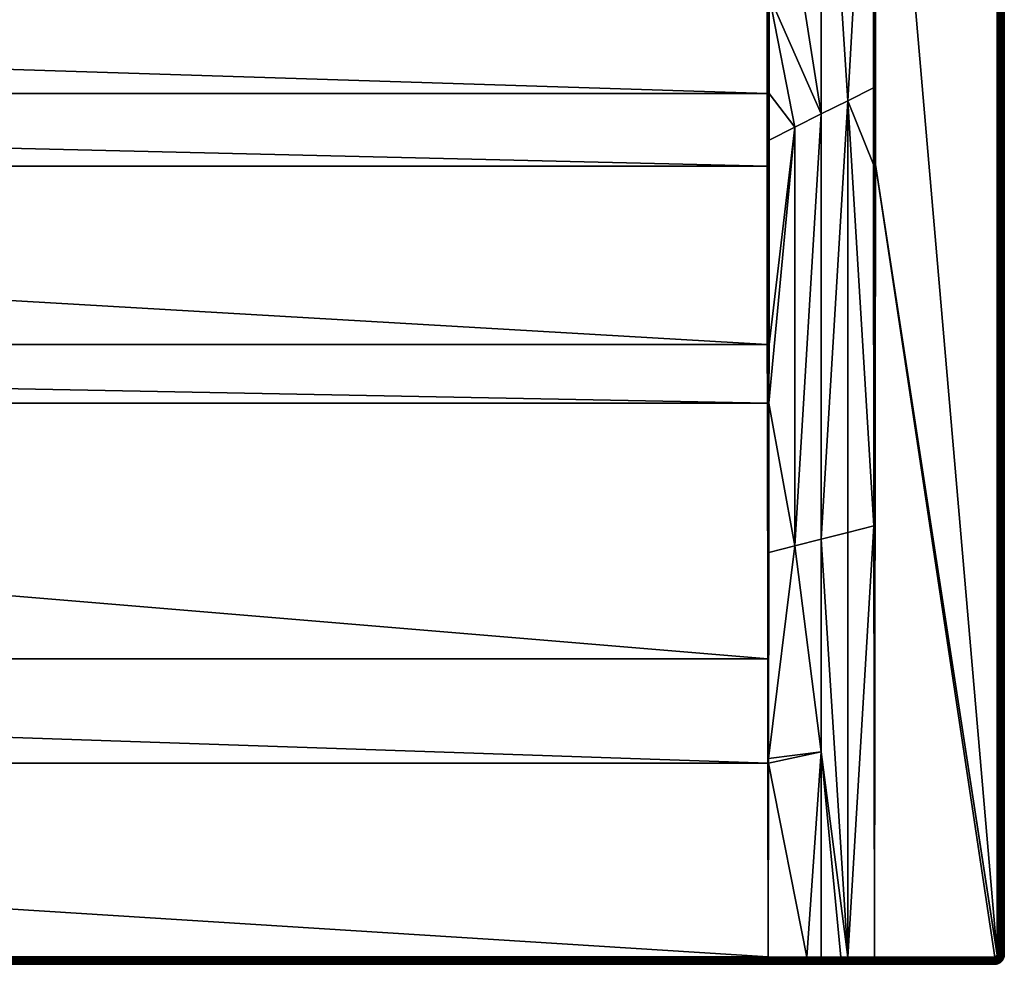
# Model space of a CAD drawing. Header units: centimetres. Extents: x 0 to 1500, y -800 to 0.
# Tile 23 of 26: x 1083 to 1500, y -800 to -400. Entities that reach past the tile are written whole.
import ezdxf

# ---------------------------------------------------------------- set-up
doc = ezdxf.new("R2010")
doc.units = ezdxf.units.CM
doc.layers.get('0').update_dxf_attribs({"color": 133})

msp = doc.modelspace()

# ---------------------------------------------------------------- meshes
at = {"color": 254}
mesh = msp.add_polyface(dxfattribs=at)
corners = [(1424.92, -63.9, 27.03), (1404.72, -88.28, 18.91), (1414.86, -76.14, 22.95), (1444.54, -67.77, 29.85), (1436.02, -74.96, 27.01), (1444.54, -198.97, 29.85), (1428.98, -80.9, 24.66), (1411.7, -95.26, 18.9), (1400.46, -237.06, 15.15), (1422.5, -259.84, 22.5), (1422.51, -86.28, 22.5), (1423.87, -85.15, 22.96), (1500, -4, 27), (1500, -796, 0), (1500, -4, 0), (1497, -4, 30), (1445.49, -67.77, 30), (1445.49, -198.97, 30), (1427.8, -66.56, 26.38), (1417.22, -78.3, 22.42), (1419.49, -80.51, 22.24), (1433.44, -72.19, 26.38), (1444.45, -65.06, 29.88), (1443.54, -61.39, 29.91), (1430.66, -69.34, 26.16), (1421.7, -82.78, 22.42), (1410.03, -93.45, 18.49), (1410.71, -96.08, 18.57), (1406.55, -89.97, 18.49), (1408.31, -91.69, 18.35), (1399.07, -101.84, 15.08), (1444.87, -65, 29.97), (1445.01, -67.77, 29.96), (1445.3, -64.94, 30), (1445.01, -198.97, 29.96), (1499.12, -4, 29.12), (1499.43, -796, 28.76), (1499.43, -4, 28.76), (1499.67, -796, 28.36), (1499.67, -4, 28.36), (1499.85, -796, 27.93), (1499.85, -4, 27.93), (1499.96, -796, 27.47), (1499.96, -4, 27.47), (1500, -796, 27)]
mesh.append_faces([[corners[k] for k in face] for face in [(0, 1, 2, 0), (3, 4, 5, 3), (5, 4, 6, 5), (7, 8, 9, 7), (7, 9, 10, 7), (10, 9, 5, 10), (10, 5, 11, 10), (11, 5, 6, 11), (12, 13, 14, 12), (15, 16, 17, 15), (18, 19, 20, 18), (6, 4, 21, 6), (21, 4, 3, 21), (21, 3, 22, 21), (23, 24, 21, 23), (11, 25, 10, 11), (10, 25, 26, 10), (10, 26, 7, 10), (7, 26, 27, 7), (19, 28, 20, 19), (20, 28, 29, 20), (20, 29, 25, 20), (25, 29, 30, 25), (25, 30, 26, 25), (2, 28, 19, 2), (2, 19, 0, 2), (0, 19, 18, 0), (11, 6, 25, 11), (25, 6, 21, 25), (25, 21, 20, 25), (20, 21, 24, 20), (20, 24, 18, 20), (31, 22, 3, 31), (31, 3, 32, 31), (33, 32, 16, 33), (5, 34, 3, 5), (3, 34, 32, 3), (34, 17, 16, 34), (34, 16, 32, 34), (35, 36, 37, 35), (37, 38, 39, 37), (39, 40, 41, 39), (41, 42, 43, 41), (43, 44, 12, 43)]], dxfattribs={"vtx3": -1, "color": 254})
mesh = msp.add_polyface(dxfattribs=at)
corners = [(1422.5, -259.84, 22.5), (1400.46, -276.34, 15.15), (1400.46, -300, 15.15), (1422.5, -439.93, 23.42), (1400.45, -389.77, 15.83), (1411.25, -445.57, 20.14), (1444.55, -243.32, 29.85), (1444.54, -198.97, 29.85), (1433.75, -434.3, 26.71), (1444.79, -614.38, 29.94), (1444.61, -461.37, 29.89), (1444.6, -428.86, 29.89), (1411.25, -622.81, 24.35), (1422.5, -709.99, 28.06), (1422.5, -619.98, 26.24), (1433.75, -796.97, 29.97), (1433.75, -617.16, 28.12), (1500, -796, 27), (1500, -796, 0), (1500, -4, 27), (1445.41, -461.37, 30), (1445, -797, 30), (1496, -797, 30), (1497, -4, 30), (1445.49, -198.97, 30), (1497, -796, 30), (1445, -461.37, 29.97), (1445.01, -198.97, 29.96), (1497.47, -796, 29.96), (1497.47, -4, 29.96), (1497.93, -796, 29.85), (1497.93, -4, 29.85), (1498.36, -796, 29.67), (1498.36, -4, 29.67), (1498.76, -796, 29.43), (1498.76, -4, 29.43), (1499.12, -796, 29.12), (1499.12, -4, 29.12), (1499.43, -796, 28.76), (1499.43, -4, 28.76), (1499.67, -796, 28.36), (1499.67, -4, 28.36), (1499.85, -796, 27.93), (1499.85, -4, 27.93), (1499.96, -796, 27.47), (1499.96, -4, 27.47)]
mesh.append_faces([[corners[k] for k in face] for face in [(0, 1, 2, 0), (3, 4, 5, 3), (0, 6, 7, 0), (2, 3, 0, 2), (0, 3, 8, 0), (0, 8, 6, 0), (9, 10, 8, 9), (8, 10, 11, 8), (8, 11, 6, 8), (12, 13, 14, 12), (14, 15, 16, 14), (5, 12, 3, 5), (3, 12, 14, 3), (3, 14, 8, 3), (8, 14, 16, 8), (8, 16, 9, 8), (9, 16, 15, 9), (17, 18, 19, 17), (20, 21, 22, 20), (23, 24, 25, 23), (25, 24, 20, 25), (9, 21, 26, 9), (7, 6, 27, 7), (27, 6, 11, 27), (27, 11, 26, 27), (26, 11, 10, 26), (26, 10, 9, 26), (21, 20, 26, 21), (26, 20, 24, 26), (26, 24, 27, 26), (23, 25, 28, 23), (23, 28, 29, 23), (29, 28, 30, 29), (29, 30, 31, 29), (31, 30, 32, 31), (31, 32, 33, 31), (33, 32, 34, 33), (33, 34, 35, 33), (35, 34, 36, 35), (35, 36, 37, 35), (37, 36, 38, 37), (39, 38, 40, 39), (41, 40, 42, 41), (43, 42, 44, 43), (45, 44, 17, 45)]], dxfattribs={"vtx3": -1, "color": 254})
mesh = msp.add_polyface(dxfattribs=at)
corners = [(1399.51, -300, 15), (799.22, -251.36, 15), (789.84, -258.94, 15), (818.02, -220.83, 15), (813.52, -232.03, 15), (807.19, -242.3, 15), (1399.51, -237.06, 15), (821.07, -196.98, 15), (1400.46, -237.06, 15.15), (1400.46, -276.34, 15.15), (1422.5, -259.84, 22.5), (1400.46, -300, 15.15), (1400.45, -389.77, 15.83), (1422.5, -439.93, 23.42), (1400.13, -714.76, 26.21), (1422.5, -709.99, 28.06), (1400.14, -712.81, 26.14), (1411.25, -622.81, 24.35), (1400.25, -625.57, 22.69), (1400.33, -562.45, 20.19), (1400.44, -431.26, 16.55), (1411.25, -445.57, 20.14), (1400.42, -450.99, 17.07), (1400.36, -537.6, 19.37), (1400, -714.76, 26.2), (1400, -562.45, 20.13), (1399.87, -714.76, 26.2), (1399.81, -670.67, 24.44), (1399.66, -562.45, 20.11), (1400, -537.6, 19.3), (1399.63, -537.61, 19.28), (1399.99, -431.26, 16.45), (1399.99, -389.78, 15.72), (1399.99, -300, 15.04), (1399.57, -462.07, 17.24), (1399.54, -431.26, 16.41), (1399.52, -389.78, 15.68), (1399.99, -237.06, 15.04), (1400.46, -105.86, 15.15)]
mesh.append_faces([[corners[k] for k in face] for face in [(0, 1, 2, 0), (0, 3, 4, 0), (0, 4, 5, 0), (6, 7, 0, 6), (8, 9, 10, 8), (11, 12, 13, 11), (14, 15, 16, 14), (16, 15, 17, 16), (16, 17, 18, 16), (18, 17, 19, 18), (12, 20, 21, 12), (21, 20, 22, 21), (21, 22, 23, 21), (23, 19, 21, 23), (21, 19, 17, 21), (24, 16, 18, 24), (24, 18, 25, 24), (26, 24, 27, 26), (27, 24, 25, 27), (27, 25, 28, 27), (28, 25, 29, 28), (28, 29, 30, 28), (18, 19, 25, 18), (25, 19, 23, 25), (25, 23, 29, 25), (29, 23, 22, 29), (29, 22, 31, 29), (22, 20, 31, 22), (31, 20, 12, 31), (31, 12, 32, 31), (32, 12, 11, 32), (32, 11, 33, 32), (30, 29, 34, 30), (34, 29, 31, 34), (34, 31, 35, 34), (35, 31, 32, 35), (35, 32, 36, 35), (36, 32, 33, 36), (36, 33, 0, 36), (33, 11, 9, 33), (33, 9, 37, 33), (37, 6, 0, 37), (37, 0, 33, 37), (9, 8, 37, 9), (37, 8, 38, 37)]], dxfattribs={"vtx3": -1, "color": 254})
mesh = msp.add_polyface(dxfattribs=at)
corners = [(700.26, -202.11, 2.6), (681.03, -197.07, 14.4), (681.28, -202.92, 14.4), (100.49, -300, 15), (756.03, -270.88, 15), (743.97, -270.88, 15), (732.07, -268.84, 15), (686.48, -232.03, 15), (692.81, -242.3, 15), (700.78, -251.36, 15), (720.7, -264.82, 15), (710.16, -258.94, 15), (681.98, -220.83, 15), (679.44, -209.04, 15), (100.49, -237.06, 15), (678.93, -196.98, 15), (4, -800, 0), (1399.99, -800, 26.86), (100.01, -800, 26.86), (691.43, -236.06, 14.4), (688.36, -231.08, 14.4), (687.92, -231.3, 14.66), (686.18, -225.65, 14.4), (683.99, -220.21, 14.4), (683.52, -220.36, 14.66), (682.76, -214.49, 14.4), (681.53, -208.77, 14.4), (681.04, -208.83, 14.66), (680.54, -197.05, 14.66), (680.02, -197.03, 14.85), (680.52, -208.9, 14.85), (679.48, -197, 14.96), (683.03, -220.51, 14.85), (679.99, -208.97, 14.96), (687.46, -231.53, 14.85), (682.51, -220.67, 14.96), (693.69, -241.65, 14.85), (686.97, -231.78, 14.96), (693.25, -241.97, 14.96), (100.01, -300, 15.04), (100.43, -462.07, 17.24), (100.46, -431.26, 16.41), (100.01, -431.26, 16.45)]
mesh.append_faces([[corners[k] for k in face] for face in [(0, 1, 2, 0), (3, 4, 5, 3), (3, 5, 6, 3), (7, 3, 8, 7), (8, 3, 9, 8), (6, 10, 3, 6), (3, 10, 11, 3), (3, 11, 9, 3), (7, 12, 3, 7), (3, 12, 13, 3), (3, 13, 14, 3), (14, 13, 15, 14), (16, 17, 18, 16), (19, 20, 21, 19), (22, 23, 24, 22), (25, 26, 27, 25), (2, 1, 28, 2), (26, 2, 27, 26), (27, 2, 28, 27), (27, 28, 29, 27), (23, 25, 24, 23), (24, 25, 27, 24), (24, 27, 30, 24), (30, 27, 29, 30), (30, 29, 31, 30), (20, 22, 21, 20), (21, 22, 24, 21), (21, 24, 32, 21), (32, 24, 30, 32), (32, 30, 33, 32), (33, 30, 31, 33), (33, 31, 15, 33), (34, 21, 32, 34), (34, 32, 35, 34), (35, 32, 33, 35), (35, 33, 13, 35), (13, 33, 15, 13), (36, 34, 37, 36), (37, 34, 35, 37), (37, 35, 12, 37), (12, 35, 13, 12), (38, 37, 7, 38), (7, 37, 12, 7), (39, 3, 14, 39), (40, 41, 42, 40)]], dxfattribs={"vtx3": -1, "color": 254})
mesh = msp.add_polyface(dxfattribs=at)
corners = [(792.4, -226.1, 2.6), (805.5, -241.05, 14.4), (808.57, -236.06, 14.4), (807.19, -242.3, 15), (799.22, -251.36, 15), (1399.51, -300, 15), (789.84, -258.94, 15), (779.3, -264.82, 15), (767.93, -268.84, 15), (756.03, -270.88, 15), (100.49, -300, 15), (820.56, -209.04, 15), (818.02, -220.83, 15), (1399.52, -389.78, 15.68), (100.48, -389.78, 15.68), (1399.54, -431.26, 16.41), (100.46, -431.26, 16.41), (1399.57, -462.07, 17.24), (100.43, -462.07, 17.24), (1399.63, -537.61, 19.28), (100.37, -537.61, 19.28), (1399.66, -562.45, 20.11), (100.34, -562.45, 20.11), (1399.81, -670.67, 24.44), (100.19, -670.67, 24.44), (1399.87, -714.76, 26.2), (100.13, -714.76, 26.2), (1400, -796.87, 29.86), (813.82, -225.65, 14.4), (811.64, -231.08, 14.4), (812.08, -231.3, 14.66), (805.9, -241.34, 14.66), (801.63, -245.44, 14.4), (797.77, -249.84, 14.4), (798.11, -250.19, 14.66), (798.47, -250.57, 14.85), (806.31, -241.65, 14.85), (798.84, -250.96, 14.96), (812.54, -231.53, 14.85), (806.75, -241.97, 14.96), (813.03, -231.78, 14.96), (813.52, -232.03, 15), (100.01, -797.35, 29.84), (1399.99, -797.35, 29.84), (100.01, -797.82, 29.75), (1399.99, -797.82, 29.75), (100.01, -798.28, 29.58), (1399.99, -798.28, 29.58), (100.01, -798.7, 29.34), (1399.99, -798.7, 29.34), (100.01, -799.07, 29.03), (1399.99, -799.07, 29.03), (100.01, -799.4, 28.67), (1399.99, -799.4, 28.67), (100.01, -799.65, 28.26), (1399.99, -799.65, 28.26), (100.01, -799.84, 27.81), (1399.99, -799.84, 27.81), (100.01, -799.96, 27.34), (1399.99, -799.96, 27.34), (100.01, -800, 26.86), (1399.99, -800, 26.86)]
mesh.append_faces([[corners[k] for k in face] for face in [(0, 1, 2, 0), (3, 4, 5, 3), (5, 6, 7, 5), (7, 8, 5, 7), (5, 8, 9, 5), (5, 9, 10, 5), (11, 12, 5, 11), (5, 10, 13, 5), (13, 14, 15, 13), (15, 16, 17, 15), (17, 18, 19, 17), (19, 20, 21, 19), (21, 22, 23, 21), (23, 24, 25, 23), (25, 26, 27, 25), (28, 29, 30, 28), (2, 1, 31, 2), (32, 33, 34, 32), (1, 32, 31, 1), (31, 32, 34, 31), (31, 34, 35, 31), (29, 2, 30, 29), (30, 2, 31, 30), (30, 31, 36, 30), (36, 31, 35, 36), (36, 35, 37, 36), (38, 30, 36, 38), (38, 36, 39, 38), (39, 36, 37, 39), (39, 37, 4, 39), (40, 38, 39, 40), (40, 39, 3, 40), (3, 39, 4, 3), (41, 40, 3, 41), (27, 42, 43, 27), (43, 44, 45, 43), (45, 46, 47, 45), (47, 48, 49, 47), (49, 50, 51, 49), (51, 52, 53, 51), (53, 54, 55, 53), (55, 56, 57, 55), (57, 58, 59, 57), (59, 60, 61, 59)]], dxfattribs={"vtx3": -1, "color": 254})
mesh = msp.add_polyface(dxfattribs=at)
corners = [(758.41, -249.07, 2.6), (755.85, -268.78, 14.4), (761.62, -267.79, 14.4), (754.24, -249.79, 2.6), (750, -268.78, 14.4), (1399.52, -389.78, 15.68), (100.49, -300, 15), (100.48, -389.78, 15.68), (1399.54, -431.26, 16.41), (100.46, -431.26, 16.41), (1399.57, -462.07, 17.24), (100.43, -462.07, 17.24), (1399.63, -537.61, 19.28), (100.37, -537.61, 19.28), (1399.66, -562.45, 20.11), (100.34, -562.45, 20.11), (1399.81, -670.67, 24.44), (100.19, -670.67, 24.44), (1399.87, -714.76, 26.2), (100.13, -714.76, 26.2), (1400, -796.87, 29.86), (100, -796.87, 29.86), (783.55, -260.05, 14.4), (778.43, -262.9, 14.4), (778.64, -263.35, 14.66), (772.91, -264.85, 14.4), (767.39, -266.8, 14.4), (767.52, -267.28, 14.66), (755.9, -269.27, 14.66), (744.1, -269.27, 14.66), (755.94, -269.79, 14.85), (744.06, -269.79, 14.85), (767.65, -267.78, 14.85), (755.99, -270.33, 14.96), (744.01, -270.33, 14.96), (788.66, -257.19, 14.4), (788.93, -257.6, 14.66), (778.85, -263.83, 14.85), (767.79, -268.31, 14.96), (756.03, -270.88, 15), (743.97, -270.88, 15), (789.22, -258.03, 14.85), (779.07, -264.32, 14.96), (767.93, -268.84, 15), (789.53, -258.48, 14.96), (779.3, -264.82, 15), (789.84, -258.94, 15), (100.01, -797.35, 29.84), (1399.99, -799.96, 27.34), (100.01, -799.96, 27.34), (100.01, -800, 26.86)]
mesh.append_faces([[corners[k] for k in face] for face in [(0, 1, 2, 0), (3, 4, 1, 3), (5, 6, 7, 5), (8, 7, 9, 8), (10, 9, 11, 10), (12, 11, 13, 12), (14, 13, 15, 14), (16, 15, 17, 16), (18, 17, 19, 18), (20, 19, 21, 20), (22, 23, 24, 22), (25, 26, 27, 25), (2, 1, 28, 2), (1, 4, 28, 1), (28, 4, 29, 28), (26, 2, 27, 26), (27, 2, 28, 27), (27, 28, 30, 27), (30, 28, 31, 30), (23, 25, 24, 23), (24, 25, 27, 24), (24, 27, 32, 24), (32, 27, 30, 32), (32, 30, 33, 32), (33, 30, 34, 33), (35, 22, 36, 35), (36, 22, 24, 36), (36, 24, 37, 36), (37, 24, 32, 37), (37, 32, 38, 37), (38, 32, 33, 38), (38, 33, 39, 38), (39, 33, 40, 39), (41, 36, 37, 41), (41, 37, 42, 41), (42, 37, 38, 42), (42, 38, 43, 42), (43, 38, 39, 43), (44, 41, 42, 44), (44, 42, 45, 44), (45, 42, 43, 45), (46, 44, 45, 46), (20, 21, 47, 20), (48, 49, 50, 48)]], dxfattribs={"vtx3": -1, "color": 254})
mesh = msp.add_polyface(dxfattribs=at)
corners = [(737.41, -248.36, 2.6), (727.09, -264.85, 14.4), (732.61, -266.8, 14.4), (741.59, -249.07, 2.6), (738.38, -267.79, 14.4), (745.76, -249.79, 2.6), (744.15, -268.78, 14.4), (750, -249.97, 2.6), (750, -268.78, 14.4), (744.1, -269.27, 14.66), (732.48, -267.28, 14.66), (721.57, -262.9, 14.4), (721.36, -263.35, 14.66), (716.45, -260.05, 14.4), (711.34, -257.19, 14.4), (711.07, -257.6, 14.66), (710.78, -258.03, 14.85), (721.15, -263.83, 14.85), (710.47, -258.48, 14.96), (701.16, -250.96, 14.96), (732.35, -267.78, 14.85), (720.93, -264.32, 14.96), (710.16, -258.94, 15), (700.78, -251.36, 15), (755.9, -269.27, 14.66), (744.06, -269.79, 14.85), (732.21, -268.31, 14.96), (720.7, -264.82, 15), (755.94, -269.79, 14.85), (744.01, -270.33, 14.96), (732.07, -268.84, 15), (755.99, -270.33, 14.96), (743.97, -270.88, 15), (1399.99, -797.35, 29.84), (100.01, -797.35, 29.84), (100.01, -797.82, 29.75), (1399.99, -797.82, 29.75), (100.01, -798.28, 29.58), (1399.99, -798.28, 29.58), (100.01, -798.7, 29.34), (1399.99, -798.7, 29.34), (100.01, -799.07, 29.03), (1399.99, -799.07, 29.03), (100.01, -799.4, 28.67), (1399.99, -799.4, 28.67), (100.01, -799.65, 28.26), (1399.99, -799.65, 28.26), (100.01, -799.84, 27.81), (1399.99, -799.84, 27.81), (100.01, -799.96, 27.34)]
mesh.append_faces([[corners[k] for k in face] for face in [(0, 1, 2, 0), (3, 2, 4, 3), (5, 4, 6, 5), (7, 6, 8, 7), (8, 6, 9, 8), (4, 2, 10, 4), (1, 11, 12, 1), (13, 14, 15, 13), (11, 13, 12, 11), (12, 13, 15, 12), (12, 15, 16, 12), (2, 1, 10, 2), (10, 1, 12, 10), (10, 12, 17, 10), (17, 12, 16, 17), (17, 16, 18, 17), (18, 16, 19, 18), (6, 4, 9, 6), (9, 4, 10, 9), (9, 10, 20, 9), (20, 10, 17, 20), (20, 17, 21, 20), (21, 17, 18, 21), (21, 18, 22, 21), (22, 18, 23, 22), (24, 9, 25, 24), (25, 9, 20, 25), (25, 20, 26, 25), (26, 20, 21, 26), (26, 21, 27, 26), (27, 21, 22, 27), (28, 25, 29, 28), (29, 25, 26, 29), (29, 26, 30, 29), (30, 26, 27, 30), (31, 29, 32, 31), (32, 29, 30, 32), (33, 34, 35, 33), (36, 35, 37, 36), (38, 37, 39, 38), (40, 39, 41, 40), (42, 41, 43, 42), (44, 43, 45, 44), (46, 45, 47, 46), (48, 47, 49, 48)]], dxfattribs={"vtx3": -1, "color": 254})
mesh = msp.add_polyface(dxfattribs=at)
corners = [(1416.41, -796.92, 29.91), (1422.5, -796.93, 29.93), (1422.5, -709.99, 28.06), (1430.7, -796.96, 29.96), (1433.75, -796.97, 29.97), (1422.5, -619.98, 26.24), (1444.79, -614.38, 29.94), (1445, -797, 30), (1497, -796, 30), (1445.41, -461.37, 30), (1496.99, -796.16, 30), (1496, -797, 30), (1496.95, -796.31, 30), (1496.89, -796.45, 30), (1496.59, -796.81, 30), (1496.81, -796.59, 30), (1499.95, -796.63, 27), (1499.95, -796.63, 0), (1500, -796, 0), (1500, -796, 27), (1497.19, -796.86, 29.96), (1497.31, -796.67, 29.96), (1497.4, -796.45, 29.96), (1497.45, -796.23, 29.96), (1497.47, -796, 29.96), (1497.72, -796.88, 29.85), (1497.83, -796.6, 29.85), (1497.9, -796.3, 29.85), (1497.93, -796, 29.85), (1498.25, -796.73, 29.67), (1498.33, -796.37, 29.67), (1498.36, -796, 29.67), (1498.63, -796.85, 29.43), (1498.73, -796.43, 29.43), (1498.76, -796, 29.43), (1498.97, -796.96, 29.12), (1499.08, -796.49, 29.12), (1499.12, -796, 29.12), (1499.38, -796.54, 28.76), (1499.43, -796, 28.76), (1499.63, -796.57, 28.36), (1499.67, -796, 28.36), (1499.81, -796.6, 27.93), (1499.85, -796, 27.93), (1499.91, -796.62, 27.47), (1499.96, -796, 27.47)]
mesh.append_faces([[corners[k] for k in face] for face in [(0, 1, 2, 0), (2, 1, 3, 2), (2, 3, 4, 2), (5, 2, 4, 5), (6, 4, 7, 6), (8, 9, 10, 8), (10, 9, 11, 10), (12, 10, 13, 12), (13, 10, 14, 13), (13, 14, 15, 13), (16, 17, 18, 16), (16, 18, 19, 16), (15, 20, 13, 15), (13, 20, 21, 13), (13, 21, 12, 13), (12, 21, 22, 12), (12, 22, 10, 12), (10, 22, 23, 10), (10, 23, 8, 10), (8, 23, 24, 8), (22, 25, 26, 22), (22, 26, 23, 22), (23, 26, 27, 23), (23, 27, 24, 23), (24, 27, 28, 24), (26, 29, 27, 26), (27, 29, 30, 27), (27, 30, 28, 27), (28, 30, 31, 28), (30, 32, 33, 30), (30, 33, 31, 30), (31, 33, 34, 31), (33, 35, 36, 33), (33, 36, 34, 33), (34, 36, 37, 34), (36, 38, 37, 36), (37, 38, 39, 37), (38, 40, 39, 38), (39, 40, 41, 39), (40, 42, 41, 40), (41, 42, 43, 41), (42, 44, 43, 42), (43, 44, 45, 43), (44, 16, 45, 44), (45, 16, 19, 45)]], dxfattribs={"vtx3": -1, "color": 254})
mesh = msp.add_polyface(dxfattribs=at)
corners = [(1400, -796.87, 29.86), (1416.41, -796.92, 29.91), (1400.13, -714.76, 26.21), (1422.5, -709.99, 28.06), (1496, -800, 0), (1399.99, -800, 26.86), (4, -800, 0), (1400, -714.76, 26.2), (1400.14, -712.81, 26.14), (1399.87, -714.76, 26.2), (1400.02, -800, 26.86), (1399.99, -799.96, 27.34), (1400.01, -799.96, 27.34), (1399.99, -799.84, 27.81), (1400.01, -799.84, 27.81), (1399.99, -799.65, 28.26), (1400.01, -799.65, 28.26), (1399.99, -799.4, 28.67), (1400.01, -799.4, 28.67), (1399.99, -799.07, 29.03), (1400.01, -799.07, 29.03), (1399.99, -798.7, 29.34), (1400.01, -798.7, 29.34), (1399.99, -798.28, 29.58), (1400.01, -798.28, 29.58), (1399.99, -797.82, 29.75), (1400.01, -797.82, 29.75), (1399.99, -797.35, 29.84), (1400.01, -797.35, 29.84), (1416.42, -800, 26.92), (1416.41, -799.96, 27.39), (1416.41, -799.85, 27.86), (1416.41, -799.66, 28.3), (1416.41, -799.41, 28.71), (1416.41, -799.09, 29.07), (1416.41, -798.72, 29.37), (1416.41, -798.31, 29.61), (1416.41, -797.86, 29.79), (1416.41, -797.39, 29.89)]
mesh.append_faces([[corners[k] for k in face] for face in [(0, 1, 2, 0), (2, 1, 3, 2), (4, 5, 6, 4), (2, 7, 0, 2), (2, 8, 7, 2), (9, 0, 7, 9), (5, 10, 11, 5), (11, 10, 12, 11), (11, 12, 13, 11), (13, 12, 14, 13), (13, 14, 15, 13), (15, 14, 16, 15), (15, 16, 17, 15), (17, 16, 18, 17), (17, 18, 19, 17), (19, 18, 20, 19), (19, 20, 21, 19), (21, 20, 22, 21), (21, 22, 23, 21), (23, 22, 24, 23), (23, 24, 25, 23), (25, 24, 26, 25), (25, 26, 27, 25), (27, 26, 28, 27), (27, 28, 0, 27), (10, 29, 12, 10), (12, 29, 30, 12), (12, 30, 14, 12), (14, 30, 31, 14), (14, 31, 16, 14), (16, 31, 32, 16), (16, 32, 18, 16), (18, 32, 33, 18), (18, 33, 20, 18), (20, 33, 34, 20), (20, 34, 22, 20), (22, 34, 35, 22), (22, 35, 24, 22), (24, 35, 36, 24), (24, 36, 26, 24), (26, 36, 37, 26), (26, 37, 28, 26), (28, 37, 38, 28), (28, 38, 0, 28), (0, 38, 1, 0)]], dxfattribs={"vtx3": -1, "color": 254})
mesh = msp.add_polyface(dxfattribs=at)
corners = [(1496.45, -796.89, 30), (1496.59, -796.81, 30), (1496.31, -796.95, 30), (1496.99, -796.16, 30), (1496.16, -796.99, 30), (1496, -797, 30), (1496.81, -796.59, 30), (1496.71, -796.71, 30), (1422.5, -796.93, 29.93), (1416.41, -796.92, 29.91), (1416.41, -797.39, 29.89), (1433.75, -796.97, 29.97), (1430.7, -796.96, 29.96), (1430.7, -797.43, 29.93), (1445, -797.47, 29.96), (1445, -797.44, 29.97), (1445, -797, 30), (1445, -797.93, 29.85), (1445, -797.91, 29.86), (1430.7, -797.9, 29.82), (1496, -797.47, 29.96), (1496.23, -797.45, 29.96), (1496.45, -797.4, 29.96), (1496.67, -797.31, 29.96), (1496.86, -797.19, 29.96), (1497.04, -797.04, 29.96), (1497.19, -796.86, 29.96), (1496, -797.93, 29.85), (1496.3, -797.9, 29.85), (1496.59, -797.83, 29.85), (1496.88, -797.72, 29.85), (1497.13, -797.56, 29.85), (1497.36, -797.36, 29.85), (1497.56, -797.13, 29.85), (1497.31, -796.67, 29.96), (1497.72, -796.88, 29.85), (1497.4, -796.45, 29.96), (1497.39, -797.91, 29.67)]
mesh.append_faces([[corners[k] for k in face] for face in [(0, 1, 2, 0), (2, 1, 3, 2), (2, 3, 4, 2), (4, 3, 5, 4), (6, 1, 7, 6), (8, 9, 10, 8), (11, 12, 13, 11), (13, 14, 11, 13), (11, 14, 15, 11), (11, 15, 16, 11), (13, 17, 18, 13), (13, 18, 14, 13), (10, 19, 13, 10), (10, 13, 8, 10), (8, 13, 12, 8), (16, 15, 5, 16), (5, 15, 20, 5), (15, 14, 20, 15), (20, 14, 18, 20), (5, 20, 4, 5), (4, 20, 21, 4), (4, 21, 2, 4), (2, 21, 22, 2), (2, 22, 0, 2), (0, 22, 23, 0), (0, 23, 1, 0), (1, 23, 24, 1), (1, 24, 7, 1), (7, 24, 25, 7), (7, 25, 6, 7), (6, 25, 26, 6), (20, 27, 21, 20), (21, 28, 22, 21), (22, 28, 29, 22), (22, 29, 23, 22), (23, 29, 30, 23), (23, 30, 24, 23), (24, 30, 31, 24), (24, 31, 25, 24), (25, 31, 32, 25), (25, 32, 26, 25), (26, 32, 33, 26), (26, 33, 34, 26), (34, 35, 36, 34), (31, 37, 32, 31)]], dxfattribs={"vtx3": -1, "color": 254})
mesh = msp.add_polyface(dxfattribs=at)
corners = [(1499.56, -797.82, 27), (1499.56, -797.82, 0), (1499.8, -797.24, 0), (1499.8, -797.24, 27), (1499.95, -796.63, 0), (1499.95, -796.63, 27), (1497.31, -796.67, 29.96), (1497.56, -797.13, 29.85), (1497.72, -796.88, 29.85), (1497.36, -797.36, 29.85), (1497.39, -797.91, 29.67), (1497.67, -797.67, 29.67), (1497.91, -797.39, 29.67), (1498.1, -797.07, 29.67), (1497.83, -796.6, 29.85), (1498.25, -796.73, 29.67), (1497.95, -797.95, 29.43), (1498.24, -797.62, 29.43), (1498.46, -797.25, 29.43), (1498.63, -796.85, 29.43), (1498.33, -796.37, 29.67), (1498.53, -797.83, 29.12), (1498.78, -797.42, 29.12), (1498.97, -796.96, 29.12), (1498.73, -796.43, 29.43), (1498.77, -798.01, 28.76), (1499.05, -797.56, 28.76), (1499.26, -797.06, 28.76), (1499.08, -796.49, 29.12), (1499.38, -796.54, 28.76), (1499.27, -797.67, 28.36), (1499.49, -797.14, 28.36), (1499.63, -796.57, 28.36), (1499.43, -797.75, 27.93), (1499.67, -797.19, 27.93), (1499.81, -796.6, 27.93), (1499.53, -797.8, 27.47), (1499.77, -797.22, 27.47), (1499.91, -796.62, 27.47)]
mesh.append_faces([[corners[k] for k in face] for face in [(0, 1, 2, 0), (0, 2, 3, 0), (3, 2, 4, 3), (3, 4, 5, 3), (6, 7, 8, 6), (9, 10, 11, 9), (9, 11, 7, 9), (7, 11, 12, 7), (7, 12, 8, 7), (8, 12, 13, 8), (8, 13, 14, 8), (14, 13, 15, 14), (11, 16, 12, 11), (12, 16, 17, 12), (12, 17, 13, 12), (13, 17, 18, 13), (13, 18, 15, 13), (15, 18, 19, 15), (15, 19, 20, 15), (17, 21, 18, 17), (18, 21, 22, 18), (18, 22, 19, 18), (19, 22, 23, 19), (19, 23, 24, 19), (22, 25, 26, 22), (22, 26, 23, 22), (23, 26, 27, 23), (23, 27, 28, 23), (28, 27, 29, 28), (26, 30, 27, 26), (27, 30, 31, 27), (27, 31, 29, 27), (29, 31, 32, 29), (30, 33, 31, 30), (31, 33, 34, 31), (31, 34, 32, 31), (32, 34, 35, 32), (33, 36, 34, 33), (34, 36, 37, 34), (34, 37, 35, 34), (35, 37, 38, 35), (36, 0, 37, 36), (37, 0, 3, 37), (37, 3, 38, 37), (38, 3, 5, 38)]], dxfattribs={"vtx3": -1, "color": 254})
mesh = msp.add_polyface(dxfattribs=at)
corners = [(1430.71, -800, 26.96), (1416.42, -800, 26.92), (1400.02, -800, 26.86), (1496, -800, 0), (1399.99, -800, 26.86), (1430.71, -799.96, 27.43), (1445, -800, 27), (1430.7, -797.9, 29.82), (1430.7, -798.34, 29.64), (1445, -798.36, 29.67), (1445, -798.34, 29.68), (1445, -797.93, 29.85), (1430.7, -797.43, 29.93), (1430.7, -798.74, 29.4), (1430.7, -799.11, 29.09), (1445, -799.12, 29.12), (1445, -799.11, 29.13), (1445, -798.76, 29.43), (1445, -798.75, 29.44), (1430.7, -799.42, 28.74), (1430.7, -799.67, 28.33), (1445, -799.67, 28.37), (1445, -799.43, 28.76), (1445, -799.42, 28.77), (1445, -799.96, 27.47), (1430.71, -799.85, 27.89), (1445, -799.85, 27.93), (1416.41, -799.96, 27.39), (1416.41, -799.85, 27.86), (1416.41, -799.66, 28.3), (1416.41, -799.41, 28.71), (1416.41, -799.09, 29.07), (1416.41, -798.72, 29.37), (1416.41, -798.31, 29.61), (1416.41, -797.86, 29.79), (1416.41, -797.39, 29.89), (1445, -797.91, 29.86), (1496, -797.93, 29.85), (1496, -798.36, 29.67), (1496, -798.76, 29.43)]
mesh.append_faces([[corners[k] for k in face] for face in [(0, 1, 2, 0), (0, 2, 3, 0), (3, 2, 4, 3), (5, 0, 6, 5), (7, 8, 9, 7), (9, 10, 7, 9), (7, 10, 11, 7), (7, 11, 12, 7), (13, 14, 15, 13), (15, 16, 13, 15), (13, 16, 17, 13), (13, 17, 8, 13), (8, 17, 18, 8), (8, 18, 9, 8), (19, 20, 21, 19), (19, 21, 22, 19), (19, 22, 14, 19), (14, 22, 23, 14), (14, 23, 15, 14), (6, 24, 5, 6), (5, 24, 25, 5), (25, 24, 26, 25), (25, 26, 20, 25), (20, 26, 21, 20), (1, 0, 27, 1), (27, 0, 5, 27), (27, 5, 28, 27), (28, 5, 25, 28), (28, 25, 29, 28), (29, 25, 20, 29), (29, 20, 30, 29), (30, 20, 19, 30), (30, 19, 31, 30), (31, 19, 14, 31), (31, 14, 32, 31), (32, 14, 13, 32), (32, 13, 33, 32), (33, 13, 8, 33), (33, 8, 34, 33), (34, 8, 7, 34), (34, 7, 35, 34), (36, 11, 37, 36), (10, 9, 38, 10), (18, 17, 39, 18)]], dxfattribs={"vtx3": -1, "color": 254})
mesh = msp.add_polyface(dxfattribs=at)
corners = [(1496, -800, 27), (1445, -800, 27), (1496, -800, 0), (1430.71, -800, 26.96), (1496.63, -799.95, 0), (1496.63, -799.95, 27), (1496, -799.96, 27.47), (1496, -797.47, 29.96), (1445, -797.91, 29.86), (1496, -797.93, 29.85), (1445, -797.93, 29.85), (1445, -798.34, 29.68), (1496, -798.36, 29.67), (1445, -798.36, 29.67), (1445, -798.75, 29.44), (1496, -798.76, 29.43), (1445, -798.76, 29.43), (1445, -799.11, 29.13), (1496, -799.12, 29.12), (1445, -799.12, 29.12), (1445, -799.42, 28.77), (1496, -799.43, 28.76), (1445, -799.43, 28.76), (1445, -799.67, 28.37), (1496, -799.67, 28.36), (1445, -799.85, 27.93), (1496, -799.85, 27.93), (1445, -799.96, 27.47), (1496.23, -797.45, 29.96), (1496.3, -797.9, 29.85), (1496.37, -798.33, 29.67), (1496.59, -797.83, 29.85), (1496.73, -798.25, 29.67), (1496.43, -798.73, 29.43), (1496.49, -799.08, 29.12), (1496.85, -798.63, 29.43), (1496.54, -799.38, 28.76), (1496.96, -798.97, 29.12), (1496.58, -799.63, 28.36), (1496.6, -799.81, 27.93), (1496.62, -799.91, 27.47)]
mesh.append_faces([[corners[k] for k in face] for face in [(0, 1, 2, 0), (2, 1, 3, 2), (0, 2, 4, 0), (0, 4, 5, 0), (1, 0, 6, 1), (7, 8, 9, 7), (9, 10, 11, 9), (9, 11, 12, 9), (12, 13, 14, 12), (12, 14, 15, 12), (15, 16, 17, 15), (15, 17, 18, 15), (17, 19, 18, 17), (18, 19, 20, 18), (18, 20, 21, 18), (20, 22, 21, 20), (21, 22, 23, 21), (21, 23, 24, 21), (24, 23, 25, 24), (24, 25, 26, 24), (26, 25, 27, 26), (26, 27, 6, 26), (6, 27, 1, 6), (28, 9, 29, 28), (9, 12, 29, 9), (29, 12, 30, 29), (29, 30, 31, 29), (31, 30, 32, 31), (12, 15, 30, 12), (30, 15, 33, 30), (30, 33, 32, 30), (15, 18, 33, 15), (33, 18, 34, 33), (33, 34, 35, 33), (18, 21, 34, 18), (34, 21, 36, 34), (34, 36, 37, 34), (21, 24, 36, 21), (36, 24, 38, 36), (24, 26, 38, 24), (38, 26, 39, 38), (26, 6, 39, 26), (39, 6, 40, 39), (6, 0, 40, 6), (40, 0, 5, 40)]], dxfattribs={"vtx3": -1, "color": 254})
mesh = msp.add_polyface(dxfattribs=at)
corners = [(1496.63, -799.95, 27), (1496.63, -799.95, 0), (1497.24, -799.8, 0), (1497.24, -799.8, 27), (1497.82, -799.56, 0), (1497.82, -799.56, 27), (1496.59, -797.83, 29.85), (1496.73, -798.25, 29.67), (1496.88, -797.72, 29.85), (1497.07, -798.1, 29.67), (1497.13, -797.56, 29.85), (1497.39, -797.91, 29.67), (1496.43, -798.73, 29.43), (1496.85, -798.63, 29.43), (1497.26, -798.46, 29.43), (1497.62, -798.24, 29.43), (1497.67, -797.67, 29.67), (1497.95, -797.95, 29.43), (1496.49, -799.08, 29.12), (1496.96, -798.97, 29.12), (1497.42, -798.78, 29.12), (1497.83, -798.53, 29.12), (1496.54, -799.38, 28.76), (1497.06, -799.26, 28.76), (1497.56, -799.05, 28.76), (1498.01, -798.77, 28.76), (1496.58, -799.63, 28.36), (1497.13, -799.49, 28.36), (1497.67, -799.27, 28.36), (1496.6, -799.81, 27.93), (1497.19, -799.66, 27.93), (1497.75, -799.43, 27.93), (1498.16, -798.97, 28.36), (1496.62, -799.91, 27.47), (1497.22, -799.77, 27.47), (1497.8, -799.53, 27.47), (1498.27, -799.12, 27.93)]
mesh.append_faces([[corners[k] for k in face] for face in [(0, 1, 2, 0), (0, 2, 3, 0), (3, 2, 4, 3), (3, 4, 5, 3), (6, 7, 8, 6), (8, 7, 9, 8), (8, 9, 10, 8), (10, 9, 11, 10), (7, 12, 13, 7), (7, 13, 9, 7), (9, 13, 14, 9), (9, 14, 11, 9), (11, 14, 15, 11), (11, 15, 16, 11), (16, 15, 17, 16), (13, 18, 19, 13), (13, 19, 14, 13), (14, 19, 20, 14), (14, 20, 15, 14), (15, 20, 21, 15), (15, 21, 17, 15), (19, 22, 23, 19), (19, 23, 20, 19), (20, 23, 24, 20), (20, 24, 21, 20), (21, 24, 25, 21), (22, 26, 23, 22), (23, 26, 27, 23), (23, 27, 24, 23), (24, 27, 28, 24), (24, 28, 25, 24), (26, 29, 27, 26), (27, 29, 30, 27), (27, 30, 28, 27), (28, 30, 31, 28), (28, 31, 32, 28), (29, 33, 30, 29), (30, 33, 34, 30), (30, 34, 31, 30), (31, 34, 35, 31), (31, 35, 36, 31), (33, 0, 34, 33), (34, 0, 3, 34), (34, 3, 35, 34), (35, 3, 5, 35)]], dxfattribs={"vtx3": -1, "color": 254})
mesh = msp.add_polyface(dxfattribs=at)
corners = [(1497.82, -799.56, 27), (1497.82, -799.56, 0), (1498.35, -799.24, 0), (1498.35, -799.24, 27), (1498.83, -798.83, 0), (1498.83, -798.83, 27), (1499.24, -798.35, 0), (1499.24, -798.35, 27), (1499.56, -797.82, 0), (1499.56, -797.82, 27), (1497.95, -797.95, 29.43), (1497.83, -798.53, 29.12), (1498.21, -798.21, 29.12), (1498.24, -797.62, 29.43), (1498.53, -797.83, 29.12), (1498.01, -798.77, 28.76), (1498.42, -798.42, 28.76), (1498.77, -798.01, 28.76), (1498.78, -797.42, 29.12), (1497.67, -799.27, 28.36), (1498.16, -798.97, 28.36), (1498.6, -798.6, 28.36), (1498.97, -798.16, 28.36), (1499.05, -797.56, 28.76), (1499.27, -797.67, 28.36), (1497.75, -799.43, 27.93), (1498.27, -799.12, 27.93), (1498.72, -798.72, 27.93), (1499.12, -798.26, 27.93), (1499.43, -797.75, 27.93), (1497.8, -799.53, 27.47), (1498.33, -799.21, 27.47), (1498.8, -798.8, 27.47), (1499.21, -798.33, 27.47), (1499.53, -797.8, 27.47)]
mesh.append_faces([[corners[k] for k in face] for face in [(0, 1, 2, 0), (0, 2, 3, 0), (3, 2, 4, 3), (3, 4, 5, 3), (5, 4, 6, 5), (5, 6, 7, 5), (7, 6, 8, 7), (7, 8, 9, 7), (10, 11, 12, 10), (10, 12, 13, 10), (13, 12, 14, 13), (11, 15, 12, 11), (12, 15, 16, 12), (12, 16, 14, 12), (14, 16, 17, 14), (14, 17, 18, 14), (15, 19, 20, 15), (15, 20, 16, 15), (16, 20, 21, 16), (16, 21, 17, 16), (17, 21, 22, 17), (17, 22, 23, 17), (23, 22, 24, 23), (20, 25, 26, 20), (20, 26, 21, 20), (21, 26, 27, 21), (21, 27, 22, 21), (22, 27, 28, 22), (22, 28, 24, 22), (24, 28, 29, 24), (26, 30, 31, 26), (26, 31, 27, 26), (27, 31, 32, 27), (27, 32, 28, 27), (28, 32, 33, 28), (28, 33, 29, 28), (29, 33, 34, 29), (30, 0, 31, 30), (31, 0, 3, 31), (31, 3, 32, 31), (32, 3, 5, 32), (32, 5, 33, 32), (33, 5, 7, 33), (33, 7, 34, 33), (34, 7, 9, 34)]], dxfattribs={"vtx3": -1, "color": 254})

doc.saveas('drawing.dxf')
